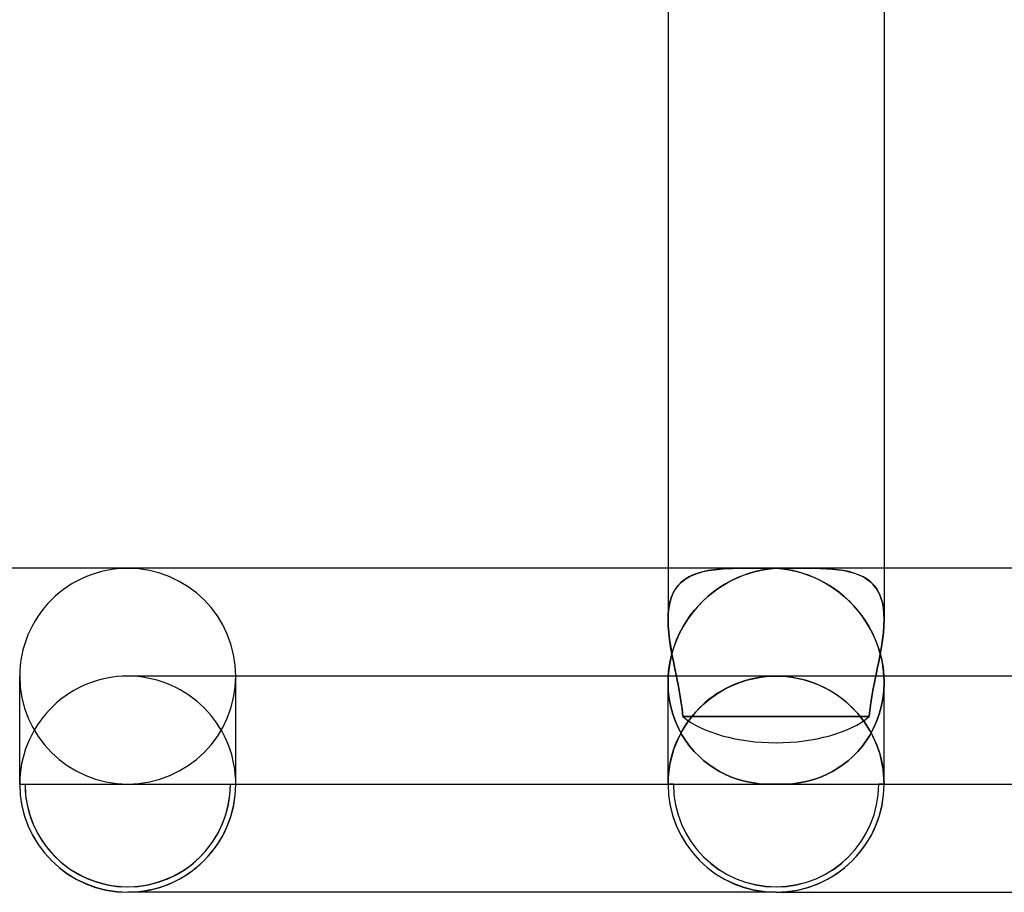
# Model space of a CAD drawing. Header units: millimetres. Extents: x -430 to 430, y -2 to 290.
# Tile 39 of 84: x -14 to 4, y -2 to 14. Entities that reach past the tile are written whole.
import ezdxf

# ---------------------------------------------------------------- set-up
doc = ezdxf.new("R2010")
doc.units = ezdxf.units.MM
doc.layers.add('HIDDEN', color=7, linetype='Continuous')
doc.layers.add('THICK', color=7, linetype='Continuous')

msp = doc.modelspace()

# ---------------------------------------------------------------- linework, layer by layer
at = {"layer": 'HIDDEN'}
for p, q in [((-2, 4), (-2, 3.051)), ((-1.616, 3.837), (-1.689, 3.791)), ((-1.685, 3.794), (-1.61, 3.839)), ((-1.535, 3.875), (-1.616, 3.837)), ((-1.61, 3.839), (-1.529, 3.878)), ((-1.448, 3.907), (-1.535, 3.875)), ((-1.529, 3.878), (-1.441, 3.909)), ((-1.356, 3.933), (-1.448, 3.907)), ((-1.441, 3.909), (-1.348, 3.935)), ((-1.258, 3.954), (-1.356, 3.933)), ((-1.348, 3.935), (-1.249, 3.955)), ((-1.155, 3.969), (-1.258, 3.954)), ((-1.249, 3.955), (-1.145, 3.971)), ((-1.047, 3.981), (-1.155, 3.969)), ((-1.145, 3.971), (-1.037, 3.982)), ((-0.935, 3.989), (-1.047, 3.981)), ((-1.037, 3.982), (-0.923, 3.99)), ((-0.818, 3.995), (-0.935, 3.989)), ((-0.923, 3.99), (-0.806, 3.995)), ((-0.695, 3.998), (-0.818, 3.995)), ((-0.806, 3.995), (-0.685, 3.998)), ((-0.593, 3.872), (-0.709, 3.825)), ((-0.567, 4), (-0.695, 3.998)), ((-0.685, 3.998), (-0.561, 4)), ((-0.475, 3.911), (-0.593, 3.872)), ((-0.434, 4), (-0.567, 4)), ((-0.561, 4), (-0.433, 4)), ((-0.357, 3.943), (-0.475, 3.911)), ((-0.433, 4), (-0.362, 4)), ((-0.362, 4), (-0.29, 4)), ((-0.239, 3.968), (-0.357, 3.943)), ((-0.29, 4), (-0.218, 4)), ((-0.119, 3.986), (-0.239, 3.968)), ((-0.218, 4), (-0.145, 4)), ((-0.145, 4), (-0.073, 4)), ((0, 3.997), (-0.119, 3.986)), ((-0.073, 4), (0, 4)), ((0, 4), (0.073, 3.999)), ((0.101, 3.988), (0, 3.997)), ((0.073, 3.999), (0.146, 4)), ((0.202, 3.974), (0.101, 3.988)), ((0.146, 4), (0.218, 4)), ((0.303, 3.956), (0.202, 3.974)), ((0.218, 4), (0.291, 4)), ((0.291, 4), (0.363, 4)), ((0.403, 3.932), (0.303, 3.956)), ((0.363, 4), (0.434, 4)), ((0.503, 3.903), (0.403, 3.932)), ((0.56, 4), (0.433, 4)), ((0.434, 4), (0.567, 4)), ((0.602, 3.869), (0.503, 3.903)), ((0.685, 3.998), (0.56, 4)), ((0.567, 4), (0.695, 3.998)), ((0.7, 3.829), (0.602, 3.869)), ((0.806, 3.995), (0.685, 3.998)), ((0.695, 3.998), (0.818, 3.995)), ((0.797, 3.784), (0.7, 3.829)), ((0.923, 3.99), (0.806, 3.995)), ((0.818, 3.995), (0.935, 3.989)), ((1.036, 3.982), (0.923, 3.99)), ((0.935, 3.989), (1.047, 3.981)), ((1.145, 3.971), (1.036, 3.982)), ((1.047, 3.981), (1.155, 3.969)), ((1.249, 3.955), (1.145, 3.971)), ((1.155, 3.969), (1.258, 3.954)), ((1.348, 3.935), (1.249, 3.955)), ((1.258, 3.954), (1.356, 3.933)), ((1.441, 3.909), (1.348, 3.935)), ((1.356, 3.933), (1.449, 3.907)), ((1.529, 3.878), (1.441, 3.909)), ((1.449, 3.907), (1.535, 3.875)), ((1.61, 3.839), (1.529, 3.878)), ((1.535, 3.875), (1.616, 3.836)), ((1.685, 3.794), (1.61, 3.839)), ((1.616, 3.836), (1.689, 3.791)), ((2, 4), (2, 3.051)), ((-1.814, 3.678), (-1.865, 3.609)), ((-1.863, 3.613), (-1.811, 3.681)), ((-1.755, 3.738), (-1.814, 3.678)), ((-1.811, 3.681), (-1.752, 3.741)), ((-1.689, 3.791), (-1.755, 3.738)), ((-1.752, 3.741), (-1.685, 3.794)), ((-0.936, 3.709), (-1.047, 3.639)), ((-0.823, 3.771), (-0.936, 3.709)), ((-0.709, 3.825), (-0.823, 3.771)), ((0.893, 3.734), (0.797, 3.784)), ((0.988, 3.678), (0.893, 3.734)), ((1.081, 3.616), (0.988, 3.678)), ((1.752, 3.742), (1.685, 3.794)), ((1.689, 3.791), (1.755, 3.738)), ((1.811, 3.681), (1.752, 3.742)), ((1.755, 3.738), (1.814, 3.678)), ((1.863, 3.613), (1.811, 3.681)), ((1.814, 3.678), (1.865, 3.609)), ((-1.908, 3.533), (-1.942, 3.45)), ((-1.941, 3.453), (-1.906, 3.537)), ((-1.865, 3.609), (-1.908, 3.533)), ((-1.906, 3.537), (-1.863, 3.613)), ((-1.261, 3.476), (-1.363, 3.381)), ((-1.156, 3.562), (-1.261, 3.476)), ((-1.047, 3.639), (-1.156, 3.562)), ((1.172, 3.549), (1.081, 3.616)), ((1.261, 3.476), (1.172, 3.549)), ((1.347, 3.397), (1.261, 3.476)), ((1.906, 3.537), (1.863, 3.613)), ((1.865, 3.609), (1.908, 3.533)), ((1.941, 3.453), (1.906, 3.537)), ((1.908, 3.533), (1.942, 3.45)), ((-1.986, 3.265), (-1.968, 3.362)), ((-1.968, 3.359), (-1.986, 3.261)), ((-1.968, 3.362), (-1.941, 3.453)), ((-1.942, 3.45), (-1.968, 3.359)), ((-1.363, 3.381), (-1.46, 3.279)), ((1.431, 3.311), (1.347, 3.397)), ((1.51, 3.22), (1.431, 3.311)), ((1.968, 3.362), (1.941, 3.453)), ((1.942, 3.45), (1.968, 3.359)), ((1.986, 3.265), (1.968, 3.362)), ((1.968, 3.359), (1.986, 3.261)), ((-2, 3.051), (-1.997, 3.161)), ((-1.997, 3.158), (-2, 3.049)), ((-1.997, 3.161), (-1.986, 3.265)), ((-1.986, 3.261), (-1.997, 3.158)), ((-1.552, 3.168), (-1.639, 3.048)), ((-1.46, 3.279), (-1.552, 3.168)), ((1.587, 3.123), (1.51, 3.22)), ((1.658, 3.019), (1.587, 3.123)), ((1.997, 3.161), (1.986, 3.265)), ((1.986, 3.261), (1.997, 3.157)), ((2, 3.051), (1.997, 3.161)), ((1.997, 3.157), (2, 3.049)), ((-1.996, 2.93), (-2, 3.051)), ((-2, 3.049), (-1.996, 2.929)), ((-1.986, 2.805), (-1.996, 2.93)), ((-1.996, 2.929), (-1.986, 2.803)), ((-1.719, 2.919), (-1.791, 2.783)), ((-1.639, 3.048), (-1.719, 2.919)), ((1.725, 2.909), (1.658, 3.019)), ((1.986, 2.805), (1.996, 2.93)), ((1.996, 2.929), (1.986, 2.803)), ((1.996, 2.93), (2, 3.051)), ((2, 3.049), (1.996, 2.929)), ((-1.971, 2.676), (-1.986, 2.805)), ((-1.986, 2.803), (-1.971, 2.674)), ((-1.791, 2.783), (-1.855, 2.638)), ((1.786, 2.793), (1.725, 2.909)), ((1.841, 2.672), (1.786, 2.793)), ((1.971, 2.676), (1.986, 2.805)), ((1.986, 2.803), (1.971, 2.674)), ((-1.951, 2.544), (-1.971, 2.676)), ((-1.971, 2.674), (-1.95, 2.543)), ((-1.855, 2.638), (-1.908, 2.487)), ((1.889, 2.546), (1.841, 2.672)), ((1.971, 2.674), (1.95, 2.543)), ((1.951, 2.544), (1.971, 2.676)), ((-1.927, 2.41), (-1.951, 2.544)), ((-1.95, 2.543), (-1.927, 2.409)), ((-1.908, 2.487), (-1.95, 2.329)), ((-1.901, 2.274), (-1.927, 2.41)), ((-1.927, 2.409), (-1.9, 2.274)), ((1.929, 2.415), (1.889, 2.546)), ((1.927, 2.409), (1.9, 2.273)), ((1.901, 2.274), (1.927, 2.41)), ((1.927, 2.41), (1.951, 2.544)), ((1.95, 2.543), (1.927, 2.409)), ((1.961, 2.279), (1.929, 2.415)), ((-1.95, 2.329), (-1.98, 2.166)), ((-1.873, 2.137), (-1.901, 2.274)), ((-1.9, 2.274), (-1.873, 2.137)), ((1.873, 2.137), (1.901, 2.274)), ((1.9, 2.273), (1.873, 2.137)), ((1.983, 2.141), (1.961, 2.279)), ((-1.98, 2.166), (-1.997, 2)), ((-1.873, 2.137), (-1.845, 2)), ((-1.845, 2), (-1.873, 2.137)), ((1.873, 2.137), (1.845, 2)), ((1.845, 2), (1.873, 2.137)), ((1.997, 2), (1.983, 2.141)), ((-11.908, 1.998), (-12, 2)), ((-11.815, 1.991), (-11.908, 1.998)), ((-11.723, 1.981), (-11.815, 1.991)), ((-11.632, 1.966), (-11.723, 1.981)), ((-11.542, 1.947), (-11.632, 1.966)), ((-11.453, 1.924), (-11.542, 1.947)), ((-11.365, 1.896), (-11.453, 1.924)), ((-11.278, 1.865), (-11.365, 1.896)), ((-11.192, 1.83), (-11.278, 1.865)), ((-11.109, 1.79), (-11.192, 1.83)), ((-10, 0), (-10, 2)), ((-1.999, 1.941), (-2, 1.921)), ((-2, 1.921), (-1.999, 1.941)), ((-2, 1.921), (-2, 1.901)), ((-2, 1.901), (-2, 1.921)), ((-2, 1.901), (-2, 1.881)), ((-2, 1.881), (-2, 1.901)), ((-2, 0), (-2, 1.883)), ((-2, 1.881), (-1.994, 1.73)), ((-1.994, 1.73), (-2, 1.881)), ((-1.998, 1.96), (-1.999, 1.941)), ((-1.999, 1.941), (-1.998, 1.96)), ((-1.997, 2), (-1.998, 1.98)), ((-1.998, 1.98), (-1.997, 2)), ((-1.998, 1.98), (-1.998, 1.96)), ((-1.998, 1.96), (-1.998, 1.98)), ((-1.829, 1.924), (-1.845, 2)), ((-1.845, 2), (-1.829, 1.924)), ((-1.814, 1.848), (-1.829, 1.924)), ((-1.829, 1.924), (-1.814, 1.848)), ((-1.8, 1.772), (-1.814, 1.848)), ((-1.814, 1.848), (-1.8, 1.772)), ((-0.891, 1.79), (-0.808, 1.83)), ((-0.743, 1.857), (-0.831, 1.819)), ((-0.808, 1.83), (-0.722, 1.865)), ((-0.654, 1.89), (-0.743, 1.857)), ((-0.722, 1.865), (-0.635, 1.896)), ((-0.563, 1.919), (-0.654, 1.89)), ((-0.635, 1.896), (-0.547, 1.924)), ((-0.471, 1.944), (-0.563, 1.919)), ((-0.547, 1.924), (-0.458, 1.947)), ((-0.378, 1.964), (-0.471, 1.944)), ((-0.458, 1.947), (-0.368, 1.966)), ((-0.284, 1.98), (-0.378, 1.964)), ((-0.368, 1.966), (-0.277, 1.981)), ((-0.19, 1.991), (-0.284, 1.98)), ((-0.277, 1.981), (-0.185, 1.991)), ((-0.095, 1.998), (-0.19, 1.991)), ((-0.185, 1.991), (-0.092, 1.998)), ((0, 2), (-0.095, 1.998)), ((-0.092, 1.998), (0, 2)), ((0.092, 1.998), (0, 2)), ((12, 2), (0, 2)), ((0.185, 1.991), (0.092, 1.998)), ((0.277, 1.981), (0.185, 1.991)), ((0.368, 1.966), (0.277, 1.981)), ((0.458, 1.947), (0.368, 1.966)), ((0.547, 1.924), (0.458, 1.947)), ((0.635, 1.896), (0.547, 1.924)), ((0.722, 1.865), (0.635, 1.896)), ((0.808, 1.83), (0.722, 1.865)), ((0.891, 1.79), (0.808, 1.83)), ((1.814, 1.848), (1.8, 1.772)), ((1.8, 1.772), (1.814, 1.848)), ((1.829, 1.924), (1.814, 1.848)), ((1.814, 1.848), (1.829, 1.924)), ((1.845, 2), (1.829, 1.924)), ((1.829, 1.924), (1.845, 2)), ((2, 1.881), (1.994, 1.73)), ((1.994, 1.73), (2, 1.881)), ((1.998, 1.98), (1.997, 2)), ((1.998, 1.96), (1.998, 1.98)), ((1.999, 1.941), (1.998, 1.96)), ((2, 1.921), (1.999, 1.941)), ((2, 1.901), (2, 1.921)), ((2, 1.881), (2, 1.901)), ((-11.027, 1.747), (-11.109, 1.79)), ((-10.947, 1.701), (-11.027, 1.747)), ((-10.87, 1.65), (-10.947, 1.701)), ((-10.795, 1.596), (-10.87, 1.65)), ((-1.994, 1.73), (-1.977, 1.58)), ((-1.977, 1.58), (-1.994, 1.73)), ((-1.786, 1.696), (-1.8, 1.772)), ((-1.8, 1.772), (-1.786, 1.696)), ((-1.773, 1.621), (-1.786, 1.696)), ((-1.786, 1.696), (-1.773, 1.621)), ((-1.205, 1.596), (-1.13, 1.65)), ((-1.081, 1.683), (-1.16, 1.629)), ((-1.13, 1.65), (-1.053, 1.701)), ((-1, 1.732), (-1.081, 1.683)), ((-1.053, 1.701), (-0.973, 1.747)), ((-0.916, 1.778), (-1, 1.732)), ((-0.973, 1.747), (-0.891, 1.79)), ((-0.831, 1.819), (-0.916, 1.778)), ((0.973, 1.747), (0.891, 1.79)), ((1.053, 1.701), (0.973, 1.747)), ((1.13, 1.65), (1.053, 1.701)), ((1.205, 1.596), (1.13, 1.65)), ((1.786, 1.696), (1.773, 1.621)), ((1.773, 1.621), (1.786, 1.696)), ((1.8, 1.772), (1.786, 1.696)), ((1.786, 1.696), (1.8, 1.772)), ((1.994, 1.73), (1.977, 1.58)), ((1.977, 1.58), (1.994, 1.73)), ((-10.722, 1.539), (-10.795, 1.596)), ((-10.653, 1.478), (-10.722, 1.539)), ((-10.586, 1.415), (-10.653, 1.478)), ((-1.977, 1.58), (-1.948, 1.435)), ((-1.948, 1.435), (-1.977, 1.58)), ((-1.761, 1.546), (-1.773, 1.621)), ((-1.773, 1.621), (-1.761, 1.546)), ((-1.75, 1.472), (-1.761, 1.546)), ((-1.761, 1.546), (-1.75, 1.471)), ((-1.74, 1.398), (-1.75, 1.472)), ((-1.75, 1.471), (-1.74, 1.397)), ((-1.414, 1.415), (-1.347, 1.478)), ((-1.31, 1.512), (-1.38, 1.447)), ((-1.347, 1.478), (-1.277, 1.539)), ((-1.236, 1.572), (-1.31, 1.512)), ((-1.277, 1.539), (-1.205, 1.596)), ((-1.16, 1.629), (-1.236, 1.572)), ((1.277, 1.539), (1.205, 1.596)), ((1.347, 1.478), (1.277, 1.539)), ((1.414, 1.415), (1.347, 1.478)), ((1.74, 1.398), (1.75, 1.472)), ((1.75, 1.471), (1.74, 1.397)), ((1.761, 1.546), (1.75, 1.471)), ((1.75, 1.472), (1.761, 1.546)), ((1.773, 1.621), (1.761, 1.546)), ((1.761, 1.546), (1.773, 1.621)), ((1.977, 1.58), (1.948, 1.435)), ((1.948, 1.435), (1.977, 1.58)), ((-10.522, 1.348), (-10.586, 1.415)), ((-10.461, 1.278), (-10.522, 1.348)), ((-10.404, 1.205), (-10.461, 1.278)), ((-1.948, 1.435), (-1.91, 1.295)), ((-1.91, 1.295), (-1.948, 1.435)), ((-1.91, 1.295), (-1.862, 1.162)), ((-1.862, 1.162), (-1.91, 1.295)), ((-1.732, 1.324), (-1.74, 1.398)), ((-1.74, 1.397), (-1.732, 1.324)), ((-1.726, 1.252), (-1.732, 1.324)), ((-1.732, 1.324), (-1.726, 1.252)), ((-1.596, 1.206), (-1.539, 1.278)), ((-1.511, 1.31), (-1.572, 1.236)), ((-1.539, 1.278), (-1.478, 1.348)), ((-1.447, 1.38), (-1.511, 1.31)), ((-1.478, 1.348), (-1.414, 1.415)), ((-1.38, 1.447), (-1.447, 1.38)), ((1.478, 1.348), (1.414, 1.415)), ((1.539, 1.278), (1.478, 1.348)), ((1.596, 1.206), (1.539, 1.278)), ((1.732, 1.324), (1.726, 1.252)), ((1.726, 1.252), (1.732, 1.324)), ((1.732, 1.324), (1.74, 1.398)), ((1.74, 1.397), (1.732, 1.324)), ((1.91, 1.295), (1.862, 1.162)), ((1.862, 1.162), (1.91, 1.295)), ((1.948, 1.435), (1.91, 1.295)), ((1.91, 1.295), (1.948, 1.435)), ((-10.35, 1.131), (-10.404, 1.205)), ((-10.3, 1.053), (-10.35, 1.131)), ((-1.862, 1.162), (-1.806, 1.036)), ((-1.806, 1.036), (-1.862, 1.162)), ((-1.436, 1.252), (-1.726, 1.252)), ((-1.726, 1.252), (-1.436, 1.252)), ((-1.7, 1.053), (-1.65, 1.131)), ((-1.629, 1.16), (-1.682, 1.082)), ((-1.65, 1.131), (-1.596, 1.206)), ((-1.572, 1.236), (-1.629, 1.16)), ((-1.148, 1.253), (-1.436, 1.252)), ((-1.436, 1.252), (-1.148, 1.253)), ((-0.86, 1.253), (-1.148, 1.253)), ((-1.148, 1.253), (-0.86, 1.253)), ((-0.573, 1.253), (-0.86, 1.253)), ((-0.86, 1.253), (-0.573, 1.253)), ((-0.286, 1.254), (-0.573, 1.253)), ((-0.573, 1.253), (-0.286, 1.254)), ((0, 1.254), (-0.286, 1.254)), ((-0.286, 1.254), (0, 1.254)), ((0.286, 1.254), (0, 1.254)), ((0, 1.254), (0.286, 1.254)), ((0.573, 1.253), (0.286, 1.254)), ((0.286, 1.254), (0.573, 1.253)), ((0.86, 1.253), (0.573, 1.253)), ((0.573, 1.253), (0.86, 1.253)), ((1.148, 1.253), (0.86, 1.253)), ((0.86, 1.253), (1.148, 1.253)), ((1.436, 1.252), (1.148, 1.253)), ((1.148, 1.253), (1.436, 1.252)), ((1.726, 1.252), (1.436, 1.252)), ((1.436, 1.252), (1.726, 1.252)), ((1.65, 1.131), (1.596, 1.206)), ((1.7, 1.053), (1.65, 1.131)), ((1.862, 1.162), (1.806, 1.036)), ((1.806, 1.036), (1.862, 1.162)), ((-10.253, 0.974), (-10.3, 1.053)), ((-10.21, 0.892), (-10.253, 0.974)), ((-1.777, 0.917), (-1.819, 0.831)), ((-1.806, 1.036), (-1.742, 0.917)), ((-1.742, 0.917), (-1.806, 1.036)), ((-1.79, 0.892), (-1.747, 0.974)), ((-1.732, 1), (-1.777, 0.917)), ((-1.747, 0.974), (-1.7, 1.053)), ((-1.742, 0.917), (-1.671, 0.805)), ((-1.671, 0.805), (-1.742, 0.917)), ((-1.682, 1.082), (-1.732, 1)), ((1.742, 0.917), (1.671, 0.805)), ((1.671, 0.805), (1.742, 0.917)), ((1.747, 0.974), (1.7, 1.053)), ((1.806, 1.036), (1.742, 0.917)), ((1.742, 0.917), (1.806, 1.036)), ((1.79, 0.892), (1.747, 0.974)), ((-10.171, 0.808), (-10.21, 0.892)), ((-10.135, 0.723), (-10.171, 0.808)), ((-1.857, 0.743), (-1.89, 0.654)), ((-1.865, 0.723), (-1.829, 0.808)), ((-1.819, 0.831), (-1.857, 0.743)), ((-1.829, 0.808), (-1.79, 0.892)), ((-1.671, 0.805), (-1.594, 0.701)), ((-1.594, 0.701), (-1.671, 0.805)), ((1.671, 0.805), (1.594, 0.701)), ((1.594, 0.701), (1.671, 0.805)), ((1.829, 0.808), (1.79, 0.892)), ((1.865, 0.723), (1.829, 0.808)), ((-10.104, 0.636), (-10.135, 0.723)), ((-10.076, 0.548), (-10.104, 0.636)), ((-10.053, 0.458), (-10.076, 0.548)), ((-1.947, 0.458), (-1.924, 0.548)), ((-1.919, 0.564), (-1.944, 0.472)), ((-1.924, 0.548), (-1.896, 0.636)), ((-1.89, 0.654), (-1.919, 0.564)), ((-1.896, 0.636), (-1.865, 0.723)), ((-1.594, 0.701), (-1.513, 0.605)), ((-1.513, 0.605), (-1.594, 0.701)), ((-1.513, 0.605), (-1.426, 0.517)), ((-1.426, 0.517), (-1.513, 0.605)), ((1.513, 0.605), (1.426, 0.517)), ((1.426, 0.517), (1.513, 0.605)), ((1.594, 0.701), (1.513, 0.605)), ((1.513, 0.605), (1.594, 0.701)), ((1.896, 0.636), (1.865, 0.723)), ((1.924, 0.548), (1.896, 0.636)), ((1.947, 0.458), (1.924, 0.548)), ((-10.034, 0.368), (-10.053, 0.458)), ((-10.019, 0.277), (-10.034, 0.368)), ((-1.981, 0.277), (-1.966, 0.368)), ((-1.964, 0.379), (-1.98, 0.285)), ((-1.966, 0.368), (-1.947, 0.458)), ((-1.944, 0.472), (-1.964, 0.379)), ((-1.426, 0.517), (-1.336, 0.436)), ((-1.336, 0.436), (-1.426, 0.517)), ((-1.336, 0.436), (-1.243, 0.363)), ((-1.243, 0.363), (-1.336, 0.436)), ((1.336, 0.436), (1.243, 0.363)), ((1.243, 0.363), (1.336, 0.436)), ((1.426, 0.517), (1.336, 0.436)), ((1.336, 0.436), (1.426, 0.517)), ((1.966, 0.368), (1.947, 0.458)), ((1.981, 0.277), (1.966, 0.368)), ((-10.009, 0.185), (-10.019, 0.277)), ((-10.002, 0.093), (-10.009, 0.185)), ((-1.991, 0.191), (-1.998, 0.095)), ((-1.998, 0.093), (-1.991, 0.185)), ((-1.98, 0.285), (-1.991, 0.191)), ((-1.991, 0.185), (-1.981, 0.277)), ((-1.243, 0.363), (-1.146, 0.297)), ((-1.146, 0.297), (-1.243, 0.363)), ((-1.146, 0.297), (-1.047, 0.238)), ((-1.047, 0.238), (-1.146, 0.297)), ((-1.047, 0.238), (-0.946, 0.185)), ((-0.946, 0.185), (-1.047, 0.238)), ((-0.946, 0.185), (-0.843, 0.14)), ((-0.843, 0.14), (-0.946, 0.185)), ((0.946, 0.185), (0.843, 0.14)), ((0.843, 0.14), (0.946, 0.185)), ((1.047, 0.238), (0.946, 0.185)), ((0.946, 0.185), (1.047, 0.238)), ((1.146, 0.297), (1.047, 0.238)), ((1.047, 0.238), (1.146, 0.297)), ((1.243, 0.363), (1.146, 0.297)), ((1.146, 0.297), (1.243, 0.363)), ((1.991, 0.185), (1.981, 0.277)), ((1.998, 0.093), (1.991, 0.185)), ((-14, 0), (-13.9, 0)), ((-10.1, 0), (-10, 0)), ((-10, 0), (-10.002, 0.093)), ((-1.998, 0.095), (-2, 0)), ((-2, 0), (-1.998, 0.093)), ((-0.843, 0.14), (-0.739, 0.101)), ((-0.739, 0.101), (-0.843, 0.14)), ((-0.739, 0.101), (-0.634, 0.069)), ((-0.634, 0.069), (-0.739, 0.101)), ((-0.634, 0.069), (-0.527, 0.043)), ((-0.527, 0.043), (-0.634, 0.069)), ((-0.527, 0.043), (-0.419, 0.023)), ((-0.419, 0.023), (-0.527, 0.043)), ((-0.419, 0.023), (-0.311, 0.01)), ((-0.311, 0.01), (-0.419, 0.023)), ((-0.311, 0.01), (-0.203, 0.002)), ((-0.203, 0.002), (-0.311, 0.01)), ((-0.203, 0.002), (-0.094, 0)), ((-0.094, 0), (-0.203, 0.002)), ((-0.094, 0), (-0.078, 0)), ((-0.078, 0), (-0.094, 0)), ((-0.078, 0), (-0.063, 0.001)), ((-0.063, 0.001), (-0.078, 0)), ((-0.063, 0.001), (-0.047, 0.001)), ((-0.047, 0.001), (-0.063, 0.001)), ((-0.047, 0.001), (-0.031, 0.002)), ((-0.031, 0.002), (-0.047, 0.001)), ((-0.031, 0.002), (-0.016, 0.003)), ((-0.016, 0.003), (-0.031, 0.002)), ((-0.016, 0.003), (0, 0.003)), ((0, 0.003), (-0.016, 0.003)), ((0.016, 0.003), (0, 0.003)), ((0, 0.003), (0.016, 0.003)), ((0.031, 0.002), (0.016, 0.003)), ((0.016, 0.003), (0.031, 0.002)), ((0.047, 0.001), (0.031, 0.002)), ((0.031, 0.002), (0.047, 0.001)), ((0.063, 0.001), (0.047, 0.001)), ((0.047, 0.001), (0.063, 0.001)), ((0.078, 0), (0.063, 0.001)), ((0.063, 0.001), (0.078, 0)), ((0.094, 0), (0.078, 0)), ((0.078, 0), (0.094, 0)), ((0.203, 0.002), (0.094, 0)), ((0.094, 0), (0.203, 0.002)), ((0.117, 0), (1.9, 0)), ((0.311, 0.01), (0.203, 0.002)), ((0.203, 0.002), (0.311, 0.01)), ((0.419, 0.023), (0.311, 0.01)), ((0.311, 0.01), (0.419, 0.023)), ((0.527, 0.043), (0.419, 0.023)), ((0.419, 0.023), (0.527, 0.043)), ((0.634, 0.069), (0.527, 0.043)), ((0.527, 0.043), (0.634, 0.069)), ((0.739, 0.101), (0.634, 0.069)), ((0.634, 0.069), (0.739, 0.101)), ((0.843, 0.14), (0.739, 0.101)), ((0.739, 0.101), (0.843, 0.14)), ((2, 0), (1.998, 0.093)), ((-13.9, 0), (-10.1, 0)), ((-10, 0), (-2, 0)), ((-2, 0), (-1.9, 0)), ((-1.9, 0), (-2, 0)), ((-1.9, 0), (-0.117, 0)), ((1.9, 0), (2, 0)), ((2, 0), (1.9, 0))]:
    msp.add_line(p, q, dxfattribs=at)
for centre, radius, start, end in [((-12, 0), 1.9, 180, 0), ((-12, 0), 2, 270, 0), ((0, 0), 2, 180, 270), ((0, 0), 1.9, 180, 0), ((0, 0), 1.9, 180, 0), ((0, 0), 2, 180, 270)]:
    msp.add_arc(centre, radius, start, end, dxfattribs=at)
for centre, major_axis, ratio, start_param, end_param in [((-12, 2), (2, 0), 0.997785, 3.141593, 4.712389), ((-12, 2), (2, 0), 0.997785, -1.570796, 0), ((0, 1.745), (-2, 0), 0.488232, 0.529889, 1.570796), ((0, 1.745), (-2, 0), 0.488232, 1.570796, 2.611704), ((-12, 0), (-1.9, 0), 0.997785, 0, 3.141593), ((0, 0), (1.9, 0), 0.998274, 3.141593, 6.283185), ((0, 0), (1.9, 0), 0.998274, 3.141593, 6.283185), ((0, 0), (-2, 0), 0.998274, 1.570796, 3.141593), ((-12, 0), (-2, 0), 0.997785, 0, 1.570796), ((-12, 0), (-2, 0), 0.997785, 1.570796, 3.141593), ((0, 0), (-2, 0), 0.998274, 0, 1.570796)]:
    msp.add_ellipse(centre, major_axis=major_axis, ratio=ratio, start_param=start_param, end_param=end_param, dxfattribs=at)
at = {"layer": 'THICK'}
for p, q in [((-2, 14.667), (-2, 4)), ((2, 14.667), (2, 4)), ((-0.432, 4), (-274.051, 4)), ((-0.797, 3.784), (-0.7, 3.829)), ((-0.7, 3.829), (-0.602, 3.869)), ((-0.602, 3.869), (-0.503, 3.903)), ((-0.503, 3.903), (-0.403, 3.932)), ((-0.363, 4), (-0.434, 4)), ((-0.403, 3.932), (-0.303, 3.956)), ((-0.291, 4), (-0.363, 4)), ((-0.303, 3.956), (-0.202, 3.974)), ((-0.218, 4), (-0.291, 4)), ((-0.146, 4), (-0.218, 4)), ((-0.202, 3.974), (-0.101, 3.988)), ((-0.073, 3.999), (-0.146, 4)), ((-0.101, 3.988), (0, 3.997)), ((0, 4), (-0.073, 3.999)), ((0.073, 4), (0, 4)), ((0, 3.997), (0.119, 3.986)), ((0.145, 4), (0.073, 4)), ((0.119, 3.986), (0.239, 3.968)), ((0.217, 4), (0.145, 4)), ((0.289, 4), (0.217, 4)), ((0.239, 3.968), (0.357, 3.943)), ((0.361, 4), (0.289, 4)), ((0.357, 3.943), (0.475, 3.911)), ((0.433, 4), (0.361, 4)), ((274.052, 4), (0.432, 4)), ((0.475, 3.911), (0.593, 3.872)), ((0.593, 3.872), (0.709, 3.825)), ((-1.081, 3.616), (-0.988, 3.678)), ((-0.988, 3.678), (-0.893, 3.734)), ((-0.893, 3.734), (-0.797, 3.784)), ((0.709, 3.825), (0.823, 3.771)), ((0.823, 3.771), (0.936, 3.709)), ((0.936, 3.709), (1.047, 3.639)), ((-1.347, 3.397), (-1.261, 3.476)), ((-1.261, 3.476), (-1.172, 3.549)), ((-1.172, 3.549), (-1.081, 3.616)), ((1.047, 3.639), (1.156, 3.562)), ((1.156, 3.562), (1.261, 3.476)), ((1.261, 3.476), (1.363, 3.381)), ((-1.51, 3.22), (-1.431, 3.311)), ((-1.431, 3.311), (-1.347, 3.397)), ((1.363, 3.381), (1.46, 3.279)), ((-1.658, 3.019), (-1.587, 3.123)), ((-1.587, 3.123), (-1.51, 3.22)), ((1.46, 3.279), (1.552, 3.168)), ((1.552, 3.168), (1.639, 3.048)), ((-1.725, 2.909), (-1.658, 3.019)), ((1.639, 3.048), (1.719, 2.919)), ((1.719, 2.919), (1.791, 2.783)), ((-1.841, 2.672), (-1.786, 2.793)), ((-1.786, 2.793), (-1.725, 2.909)), ((1.791, 2.783), (1.855, 2.638)), ((-1.889, 2.546), (-1.841, 2.672)), ((1.855, 2.638), (1.908, 2.487)), ((-1.961, 2.279), (-1.929, 2.415)), ((-1.929, 2.415), (-1.889, 2.546)), ((1.908, 2.487), (1.95, 2.329)), ((-1.983, 2.141), (-1.961, 2.279)), ((1.95, 2.329), (1.98, 2.166)), ((-1.997, 2), (-1.983, 2.141)), ((1.98, 2.166), (1.997, 2)), ((-14, 0), (-14, 2)), ((-12.743, 1.857), (-12.831, 1.819)), ((-12.654, 1.89), (-12.743, 1.857)), ((-12.563, 1.919), (-12.654, 1.89)), ((-12.471, 1.944), (-12.563, 1.919)), ((-12.378, 1.964), (-12.471, 1.944)), ((-12.284, 1.98), (-12.378, 1.964)), ((-12.19, 1.991), (-12.284, 1.98)), ((-12.095, 1.998), (-12.19, 1.991)), ((-12, 2), (-12.095, 1.998)), ((0, 2), (-12, 2)), ((0, 2), (0.095, 1.998)), ((0.095, 1.998), (0.19, 1.991)), ((0.19, 1.991), (0.284, 1.98)), ((0.284, 1.98), (0.378, 1.964)), ((0.378, 1.964), (0.471, 1.944)), ((0.471, 1.944), (0.563, 1.919)), ((0.563, 1.919), (0.654, 1.89)), ((0.654, 1.89), (0.743, 1.857)), ((0.743, 1.857), (0.831, 1.819)), ((1.997, 2), (1.998, 1.98)), ((1.998, 1.98), (1.998, 1.96)), ((1.998, 1.96), (1.999, 1.941)), ((1.999, 1.941), (2, 1.921)), ((2, 1.921), (2, 1.901)), ((2, 1.901), (2, 1.881)), ((2, 0), (2, 1.883)), ((-13.081, 1.683), (-13.16, 1.629)), ((-13, 1.732), (-13.081, 1.683)), ((-12.916, 1.778), (-13, 1.732)), ((-12.831, 1.819), (-12.916, 1.778)), ((0.831, 1.819), (0.916, 1.778)), ((0.916, 1.778), (1, 1.732)), ((1, 1.732), (1.081, 1.683)), ((1.081, 1.683), (1.16, 1.629)), ((-13.31, 1.511), (-13.38, 1.447)), ((-13.236, 1.572), (-13.31, 1.511)), ((-13.16, 1.629), (-13.236, 1.572)), ((1.16, 1.629), (1.236, 1.572)), ((1.236, 1.572), (1.31, 1.512)), ((1.31, 1.512), (1.38, 1.447)), ((-13.512, 1.31), (-13.572, 1.236)), ((-13.448, 1.38), (-13.512, 1.31)), ((-13.38, 1.447), (-13.448, 1.38)), ((1.38, 1.447), (1.447, 1.38)), ((1.447, 1.38), (1.511, 1.31)), ((1.511, 1.31), (1.572, 1.236)), ((-13.629, 1.16), (-13.682, 1.081)), ((-13.572, 1.236), (-13.629, 1.16)), ((1.572, 1.236), (1.629, 1.16)), ((1.629, 1.16), (1.682, 1.082)), ((-13.778, 0.917), (-13.819, 0.831)), ((-13.732, 1), (-13.778, 0.917)), ((-13.682, 1.081), (-13.732, 1)), ((1.682, 1.082), (1.732, 1)), ((1.732, 1), (1.777, 0.917)), ((1.777, 0.917), (1.819, 0.831)), ((-13.857, 0.743), (-13.89, 0.654)), ((-13.819, 0.831), (-13.857, 0.743)), ((1.819, 0.831), (1.857, 0.743)), ((1.857, 0.743), (1.89, 0.654)), ((-13.919, 0.564), (-13.944, 0.472)), ((-13.89, 0.654), (-13.919, 0.564)), ((1.89, 0.654), (1.919, 0.564)), ((1.919, 0.564), (1.944, 0.472)), ((-13.964, 0.379), (-13.98, 0.285)), ((-13.944, 0.472), (-13.964, 0.379)), ((1.944, 0.472), (1.964, 0.379)), ((1.964, 0.379), (1.98, 0.285)), ((-13.991, 0.191), (-13.998, 0.095)), ((-13.98, 0.285), (-13.991, 0.191)), ((1.98, 0.285), (1.991, 0.191)), ((1.991, 0.191), (1.998, 0.095)), ((-13.998, 0.095), (-14, 0)), ((1.998, 0.095), (2, 0)), ((2, 0), (268.607, 0)), ((0, -2), (-12, -2)), ((0, -2), (12, -2))]:
    msp.add_line(p, q, dxfattribs=at)
for centre, start, end in [((-12, 0), 180, 270), ((0, 0), 270, 0)]:
    msp.add_arc(centre, 2, start, end, dxfattribs=at)
for start_param, end_param in [(1.570796, 3.141593), (0, 1.570796)]:
    msp.add_ellipse((-12, 2), major_axis=(2, 0), ratio=0.997785, start_param=start_param, end_param=end_param, dxfattribs=at)

doc.saveas('drawing.dxf')
